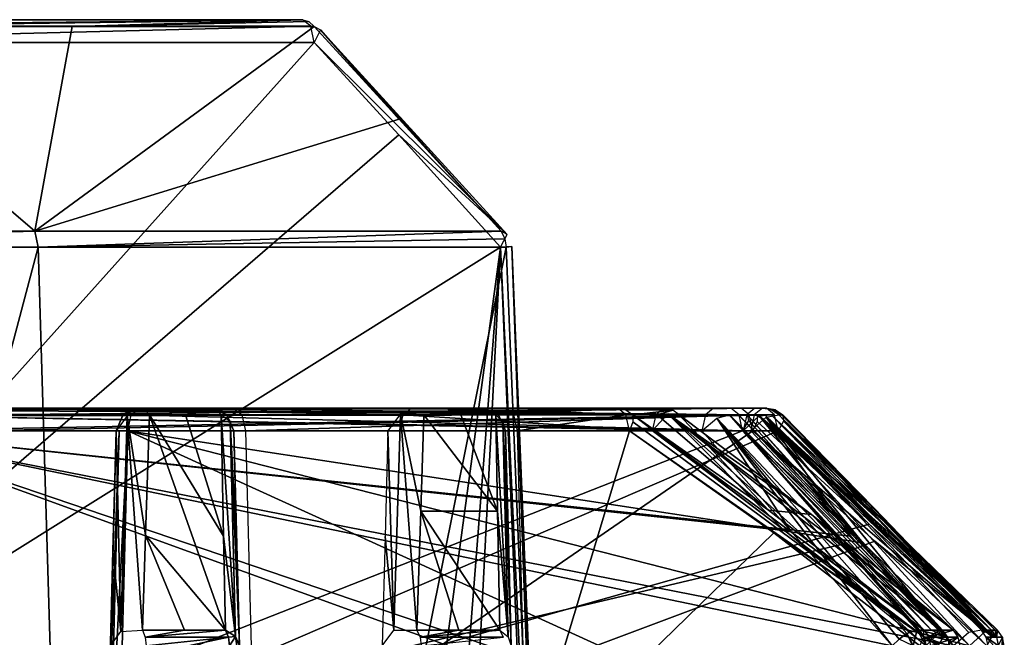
# Model space of a CAD drawing. Header units: millimetres. Extents: x -39 to 39, y -4.1 to 32.
# Tile 20 of 20: x 10.8 to 23.4, y 24.1 to 32. Entities that reach past the tile are written whole.
import ezdxf

# ---------------------------------------------------------------- set-up
doc = ezdxf.new("R2010")
doc.units = ezdxf.units.MM
doc.header["$LTSCALE"] = 65.185185
for name, color, linetype in [('106', 7, 'CONTINUOUS'), ('121', 7, 'CONTINUOUS'), ('124', 7, 'CONTINUOUS'), ('126', 7, 'CONTINUOUS'), ('129', 7, 'CONTINUOUS'), ('135', 7, 'CONTINUOUS'), ('140', 7, 'CONTINUOUS'), ('141', 7, 'CONTINUOUS'), ('143', 7, 'CONTINUOUS'), ('144', 7, 'CONTINUOUS'), ('145', 7, 'CONTINUOUS'), ('147', 7, 'CONTINUOUS'), ('148', 7, 'CONTINUOUS'), ('150', 7, 'CONTINUOUS'), ('151', 7, 'CONTINUOUS'), ('152', 7, 'CONTINUOUS'), ('153', 7, 'CONTINUOUS'), ('154', 7, 'CONTINUOUS'), ('156', 7, 'CONTINUOUS'), ('158', 7, 'CONTINUOUS'), ('159', 7, 'CONTINUOUS'), ('16', 7, 'CONTINUOUS'), ('160', 7, 'CONTINUOUS'), ('161', 7, 'CONTINUOUS'), ('165', 7, 'CONTINUOUS'), ('178', 7, 'CONTINUOUS'), ('182', 7, 'CONTINUOUS'), ('2', 7, 'CONTINUOUS'), ('29', 7, 'CONTINUOUS'), ('30', 7, 'CONTINUOUS'), ('33', 7, 'CONTINUOUS'), ('34', 7, 'CONTINUOUS'), ('35', 7, 'CONTINUOUS'), ('36', 7, 'CONTINUOUS'), ('37', 7, 'CONTINUOUS'), ('38', 7, 'CONTINUOUS'), ('39', 7, 'CONTINUOUS'), ('40', 7, 'CONTINUOUS'), ('45', 7, 'CONTINUOUS'), ('5', 7, 'CONTINUOUS'), ('6', 7, 'CONTINUOUS'), ('62', 7, 'CONTINUOUS'), ('63', 7, 'CONTINUOUS'), ('65', 7, 'CONTINUOUS'), ('7', 7, 'CONTINUOUS'), ('75', 7, 'CONTINUOUS'), ('78', 7, 'CONTINUOUS'), ('79', 7, 'CONTINUOUS'), ('8', 7, 'CONTINUOUS'), ('81', 7, 'CONTINUOUS'), ('82', 7, 'CONTINUOUS'), ('87', 7, 'CONTINUOUS'), ('88', 7, 'CONTINUOUS'), ('89', 7, 'CONTINUOUS'), ('90', 7, 'CONTINUOUS'), ('92', 7, 'CONTINUOUS')]:
    doc.layers.add(name, color=color, linetype=linetype)

msp = doc.modelspace()

# ---------------------------------------------------------------- linework, layer by layer
at = {"layer": '106', "linetype": 'Continuous'}
for points in [[(12.872, 24.144, 19.489), (12.332, 24.144, 19.835), (12.365, 24.05, 19.889), (12.872, 24.144, 19.489)], [(13.438, 24.05, 19.18), (13.402, 24.144, 19.128), (12.365, 24.05, 19.889), (13.438, 24.05, 19.18)], [(13.402, 24.144, 19.128), (12.872, 24.144, 19.489), (12.365, 24.05, 19.889), (13.402, 24.144, 19.128)], [(12.378, 23.94, 19.91), (13.438, 24.05, 19.18), (12.365, 24.05, 19.889), (12.378, 23.94, 19.91)], [(12.378, 23.94, 19.91), (12.92, 23.94, 19.562), (13.438, 24.05, 19.18), (12.378, 23.94, 19.91)], [(12.92, 23.94, 19.562), (13.452, 23.94, 19.2), (13.438, 24.05, 19.18), (12.92, 23.94, 19.562)]]:
    msp.add_3dface(points, dxfattribs=at)
at = {"layer": '121', "linetype": 'Continuous'}
for points in [[(18.763, 27, 7.944), (18.454, 27, 8.638), (18.558, 26.977, 8.687), (18.763, 27, 7.944)], [(19.047, 27, 7.239), (18.763, 27, 7.944), (18.558, 26.977, 8.687), (19.047, 27, 7.239)], [(19.163, 26.973, 7.283), (19.047, 27, 7.239), (18.558, 26.977, 8.687), (19.163, 26.973, 7.283)], [(18.646, 26.912, 8.728), (19.163, 26.973, 7.283), (18.558, 26.977, 8.687), (18.646, 26.912, 8.728)], [(18.646, 26.912, 8.728), (18.959, 26.912, 8.027), (19.163, 26.973, 7.283), (18.646, 26.912, 8.728)], [(18.959, 26.912, 8.027), (19.245, 26.912, 7.314), (19.163, 26.973, 7.283), (18.959, 26.912, 8.027)]]:
    msp.add_3dface(points, dxfattribs=at)
at = {"layer": '124', "linetype": 'Continuous'}
for points in [[(12.755, 27, 15.889), (12.292, 27, 16.25), (12.368, 26.973, 16.35), (12.755, 27, 15.889)], [(13.208, 27, 15.515), (12.368, 26.973, 16.35), (13.282, 26.977, 15.603), (13.208, 27, 15.515)], [(13.208, 27, 15.515), (12.755, 27, 15.889), (12.368, 26.973, 16.35), (13.208, 27, 15.515)], [(12.368, 26.973, 16.35), (12.421, 26.912, 16.419), (13.282, 26.977, 15.603), (12.368, 26.973, 16.35)], [(12.421, 26.912, 16.419), (12.888, 26.912, 16.055), (13.282, 26.977, 15.603), (12.421, 26.912, 16.419)], [(12.888, 26.912, 16.055), (13.345, 26.912, 15.677), (13.282, 26.977, 15.603), (12.888, 26.912, 16.055)]]:
    msp.add_3dface(points, dxfattribs=at)
at = {"layer": '126', "linetype": 'Continuous'}
for points in [[(16.407, 24.144, 16.622), (15.864, 24.144, 17.142), (15.907, 24.05, 17.188), (16.407, 24.144, 16.622)], [(16.934, 24.144, 16.086), (16.407, 24.144, 16.622), (15.907, 24.05, 17.188), (16.934, 24.144, 16.086)], [(16.98, 24.05, 16.129), (16.934, 24.144, 16.086), (15.907, 24.05, 17.188), (16.98, 24.05, 16.129)], [(15.923, 23.94, 17.206), (16.98, 24.05, 16.129), (15.907, 24.05, 17.188), (15.923, 23.94, 17.206)]]:
    msp.add_3dface(points, dxfattribs=at)
at = {"layer": '129', "linetype": 'Continuous'}
for points in [[(22.599, 24.144, 5.898), (22.397, 24.144, 6.623), (22.458, 24.05, 6.641), (22.599, 24.144, 5.898)], [(22.777, 24.144, 5.168), (22.599, 24.144, 5.898), (22.458, 24.05, 6.641), (22.777, 24.144, 5.168)], [(22.839, 24.05, 5.182), (22.777, 24.144, 5.168), (22.458, 24.05, 6.641), (22.839, 24.05, 5.182)], [(22.482, 23.94, 6.647), (22.839, 24.05, 5.182), (22.458, 24.05, 6.641), (22.482, 23.94, 6.647)], [(22.482, 23.94, 6.647), (22.684, 23.94, 5.92), (22.839, 24.05, 5.182), (22.482, 23.94, 6.647)], [(22.684, 23.94, 5.92), (22.863, 23.94, 5.187), (22.839, 24.05, 5.182), (22.684, 23.94, 5.92)]]:
    msp.add_3dface(points, dxfattribs=at)
at = {"layer": '135', "linetype": 'Continuous'}
for points in [[(23.314, 24.144, 1.403), (23.267, 24.144, 2.042), (23.33, 24.05, 2.048), (23.314, 24.144, 1.403)], [(23.344, 24.144, 0.762), (23.314, 24.144, 1.403), (23.33, 24.05, 2.048), (23.344, 24.144, 0.762)], [(23.407, 24.05, 0.764), (23.344, 24.144, 0.762), (23.33, 24.05, 2.048), (23.407, 24.05, 0.764)], [(23.354, 23.94, 2.05), (23.407, 24.05, 0.764), (23.33, 24.05, 2.048), (23.354, 23.94, 2.05)], [(23.354, 23.94, 2.05), (23.402, 23.94, 1.408), (23.407, 24.05, 0.764), (23.354, 23.94, 2.05)], [(23.402, 23.94, 1.408), (23.431, 23.94, 0.765), (23.407, 24.05, 0.764), (23.402, 23.94, 1.408)]]:
    msp.add_3dface(points, dxfattribs=at)
at = {"layer": '140', "linetype": 'Continuous'}
for points in [[(20.069, 26.708, 2.261), (12.142, 26.708, 6.837), (12.188, 26.915, 6.916), (20.069, 26.708, 2.261)], [(12.292, 27, 7.097), (20.115, 26.915, 2.339), (12.188, 26.915, 6.916), (12.292, 27, 7.097)], [(20.115, 26.915, 2.339), (20.069, 26.708, 2.261), (12.188, 26.915, 6.916), (20.115, 26.915, 2.339)], [(12.292, 27, 7.097), (20.219, 27, 2.52), (20.115, 26.915, 2.339), (12.292, 27, 7.097)]]:
    msp.add_3dface(points, dxfattribs=at)
at = {"layer": '141', "linetype": 'Continuous'}
for points in [[(12.083, 26.915, 7.097), (11.992, 26.708, 7.097), (12.077, 26.909, 16.25), (12.083, 26.915, 7.097)], [(11.992, 26.708, 7.097), (11.992, 26.708, 16.25), (12.077, 26.909, 16.25), (11.992, 26.708, 7.097)], [(12.175, 26.976, 16.25), (12.083, 26.915, 7.097), (12.077, 26.909, 16.25), (12.175, 26.976, 16.25)], [(12.292, 27, 16.25), (12.083, 26.915, 7.097), (12.175, 26.976, 16.25), (12.292, 27, 16.25)], [(12.292, 27, 16.25), (12.292, 27, 7.097), (12.083, 26.915, 7.097), (12.292, 27, 16.25)]]:
    msp.add_3dface(points, dxfattribs=at)
at = {"layer": '143', "linetype": 'Continuous'}
for points in [[(13.417, 26.915, 7.972), (13.208, 27, 7.972), (13.417, 26.915, 15.515), (13.417, 26.915, 7.972)], [(13.208, 27, 7.972), (13.208, 27, 15.515), (13.417, 26.915, 15.515), (13.208, 27, 7.972)], [(13.508, 26.708, 15.515), (13.508, 26.708, 7.972), (13.417, 26.915, 7.972), (13.508, 26.708, 15.515)], [(13.508, 26.708, 15.515), (13.417, 26.915, 7.972), (13.417, 26.915, 15.515), (13.508, 26.708, 15.515)]]:
    msp.add_3dface(points, dxfattribs=at)
at = {"layer": '144', "linetype": 'Continuous'}
for points in [[(20.041, 27, 3.681), (13.508, 27, 7.452), (13.612, 26.915, 7.634), (20.041, 27, 3.681)], [(20.041, 27, 3.681), (13.612, 26.915, 7.634), (20.145, 26.915, 3.862), (20.041, 27, 3.681)], [(13.612, 26.915, 7.634), (13.658, 26.708, 7.712), (20.145, 26.915, 3.862), (13.612, 26.915, 7.634)], [(13.658, 26.708, 7.712), (20.191, 26.708, 3.94), (20.145, 26.915, 3.862), (13.658, 26.708, 7.712)]]:
    msp.add_3dface(points, dxfattribs=at)
at = {"layer": '145', "linetype": 'Continuous'}
for points in [[(11.992, 26.708, 16.25), (12.054, 24.125, 19.814), (12.134, 26.902, 16.406), (11.992, 26.708, 16.25)], [(12.054, 24.125, 19.814), (12.332, 24.144, 19.835), (12.134, 26.902, 16.406), (12.054, 24.125, 19.814)], [(12.37, 25.367, 18.353), (12.421, 26.912, 16.419), (12.134, 26.902, 16.406), (12.37, 25.367, 18.353)], [(12.332, 24.144, 19.835), (12.37, 25.367, 18.353), (12.134, 26.902, 16.406), (12.332, 24.144, 19.835)], [(11.992, 26.708, 16.25), (11.952, 25.163, 18.177), (12.054, 24.125, 19.814), (11.992, 26.708, 16.25)], [(11.952, 25.163, 18.177), (11.92, 23.94, 19.655), (12.054, 24.125, 19.814), (11.952, 25.163, 18.177)]]:
    msp.add_3dface(points, dxfattribs=at)
at = {"layer": '147', "linetype": 'Continuous'}
for points in [[(13.345, 26.912, 15.677), (13.377, 25.351, 17.653), (13.53, 24.062, 19.058), (13.345, 26.912, 15.677)], [(13.462, 26.828, 15.609), (13.345, 26.912, 15.677), (13.53, 24.062, 19.058), (13.462, 26.828, 15.609)], [(13.548, 25.148, 17.482), (13.508, 26.708, 15.515), (13.462, 26.828, 15.609), (13.548, 25.148, 17.482)], [(13.58, 23.94, 18.955), (13.548, 25.148, 17.482), (13.462, 26.828, 15.609), (13.58, 23.94, 18.955)], [(13.58, 23.94, 18.955), (13.462, 26.828, 15.609), (13.53, 24.062, 19.058), (13.58, 23.94, 18.955)], [(13.377, 25.351, 17.653), (13.402, 24.144, 19.128), (13.53, 24.062, 19.058), (13.377, 25.351, 17.653)]]:
    msp.add_3dface(points, dxfattribs=at)
at = {"layer": '148', "linetype": 'Continuous'}
for points in [[(20.249, 26.912, 3.719), (23.267, 24.144, 2.042), (21.83, 25.487, 2.84), (20.249, 26.912, 3.719)], [(23.267, 24.144, 2.042), (20.249, 26.912, 3.719), (23.269, 24.062, 2.189), (23.267, 24.144, 2.042)], [(20.249, 26.912, 3.719), (20.249, 26.828, 3.854), (23.269, 24.062, 2.189), (20.249, 26.912, 3.719)], [(20.249, 26.828, 3.854), (20.191, 26.708, 3.94), (23.269, 24.062, 2.189), (20.249, 26.828, 3.854)], [(20.191, 26.708, 3.94), (21.764, 25.287, 3.075), (23.269, 24.062, 2.189), (20.191, 26.708, 3.94)], [(21.764, 25.287, 3.075), (23.205, 23.94, 2.283), (23.269, 24.062, 2.189), (21.764, 25.287, 3.075)]]:
    msp.add_3dface(points, dxfattribs=at)
at = {"layer": '150', "linetype": 'Continuous'}
for points in [[(21.609, 25.267, 1.328), (20.069, 26.708, 2.261), (20.275, 26.902, 2.306), (21.609, 25.267, 1.328)], [(20.43, 26.912, 2.546), (21.974, 25.468, 1.601), (20.275, 26.902, 2.306), (20.43, 26.912, 2.546)], [(21.974, 25.468, 1.601), (23.344, 24.144, 0.762), (20.275, 26.902, 2.306), (21.974, 25.468, 1.601)], [(20.275, 26.902, 2.306), (23.344, 24.144, 0.762), (23.186, 24.125, 0.533), (20.275, 26.902, 2.306)], [(22.982, 23.94, 0.495), (20.275, 26.902, 2.306), (23.186, 24.125, 0.533), (22.982, 23.94, 0.495)], [(22.982, 23.94, 0.495), (21.609, 25.267, 1.328), (20.275, 26.902, 2.306), (22.982, 23.94, 0.495)]]:
    msp.add_3dface(points, dxfattribs=at)
at = {"layer": '151', "linetype": 'Continuous'}
for points in [[(18.897, 26.708, 6.979), (15.642, 26.708, 8.858), (15.688, 26.915, 8.936), (18.897, 26.708, 6.979)], [(15.792, 27, 9.118), (18.942, 26.915, 7.058), (15.688, 26.915, 8.936), (15.792, 27, 9.118)], [(18.942, 26.915, 7.058), (18.897, 26.708, 6.979), (15.688, 26.915, 8.936), (18.942, 26.915, 7.058)], [(15.792, 27, 9.118), (19.047, 27, 7.239), (18.942, 26.915, 7.058), (15.792, 27, 9.118)]]:
    msp.add_3dface(points, dxfattribs=at)
at = {"layer": '152', "linetype": 'Continuous'}
for points in [[(20.43, 26.977, -1.585), (20.315, 27, -1.576), (20.483, 26.977, -0.553), (20.43, 26.977, -1.585)], [(20.315, 27, -1.576), (20.348, 27, -1.063), (20.483, 26.977, -0.553), (20.315, 27, -1.576)], [(20.348, 27, -1.063), (20.368, 27, -0.55), (20.483, 26.977, -0.553), (20.348, 27, -1.063)], [(20.56, 26.912, -1.075), (20.526, 26.912, -1.593), (20.43, 26.977, -1.585), (20.56, 26.912, -1.075)], [(20.58, 26.912, -0.556), (20.43, 26.977, -1.585), (20.483, 26.977, -0.553), (20.58, 26.912, -0.556)], [(20.58, 26.912, -0.556), (20.56, 26.912, -1.075), (20.43, 26.977, -1.585), (20.58, 26.912, -0.556)]]:
    msp.add_3dface(points, dxfattribs=at)
at = {"layer": '153', "linetype": 'Continuous'}
for points in [[(16.708, 27, 9.993), (16.708, 27, 11.663), (16.917, 26.915, 11.663), (16.708, 27, 9.993)], [(16.917, 26.915, 9.993), (16.708, 27, 9.993), (16.917, 26.915, 11.663), (16.917, 26.915, 9.993)], [(17.008, 26.708, 11.663), (16.917, 26.915, 9.993), (16.917, 26.915, 11.663), (17.008, 26.708, 11.663)], [(17.008, 26.708, 11.663), (17.008, 26.708, 9.993), (16.917, 26.915, 9.993), (17.008, 26.708, 11.663)]]:
    msp.add_3dface(points, dxfattribs=at)
at = {"layer": '154', "linetype": 'Continuous'}
for points in [[(18.454, 27, 8.638), (17.008, 27, 9.473), (17.112, 26.915, 9.654), (18.454, 27, 8.638)], [(18.454, 27, 8.638), (17.112, 26.915, 9.654), (18.559, 26.915, 8.819), (18.454, 27, 8.638)], [(17.112, 26.915, 9.654), (17.158, 26.708, 9.733), (18.559, 26.915, 8.819), (17.112, 26.915, 9.654)], [(17.158, 26.708, 9.733), (18.604, 26.708, 8.898), (18.559, 26.915, 8.819), (17.158, 26.708, 9.733)]]:
    msp.add_3dface(points, dxfattribs=at)
at = {"layer": '156', "linetype": 'Continuous'}
for points in [[(15.492, 26.708, 12.875), (15.57, 24.144, 17.136), (15.653, 26.927, 13.014), (15.492, 26.708, 12.875)], [(15.57, 24.144, 17.136), (15.864, 24.144, 17.142), (15.653, 26.927, 13.014), (15.57, 24.144, 17.136)], [(15.864, 24.144, 17.142), (15.915, 25.675, 14.935), (15.653, 26.927, 13.014), (15.864, 24.144, 17.142)], [(15.915, 25.675, 14.935), (15.957, 26.912, 13.009), (15.653, 26.927, 13.014), (15.915, 25.675, 14.935)], [(15.457, 25.349, 14.971), (15.57, 24.144, 17.136), (15.492, 26.708, 12.875), (15.457, 25.349, 14.971)], [(15.42, 23.94, 16.986), (15.57, 24.144, 17.136), (15.457, 25.349, 14.971), (15.42, 23.94, 16.986)]]:
    msp.add_3dface(points, dxfattribs=at)
at = {"layer": '158', "linetype": 'Continuous'}
for points in [[(16.973, 26.823, 11.731), (16.882, 26.912, 11.784), (17.04, 24.058, 16.023), (16.973, 26.823, 11.731)], [(16.882, 26.912, 11.784), (16.904, 25.675, 13.805), (17.04, 24.058, 16.023), (16.882, 26.912, 11.784)], [(17.08, 23.94, 15.939), (16.973, 26.823, 11.731), (17.04, 24.058, 16.023), (17.08, 23.94, 15.939)], [(17.08, 23.94, 15.939), (17.04, 25.47, 13.671), (16.973, 26.823, 11.731), (17.08, 23.94, 15.939)], [(17.04, 25.47, 13.671), (17.008, 26.708, 11.663), (16.973, 26.823, 11.731), (17.04, 25.47, 13.671)], [(16.904, 25.675, 13.805), (16.934, 24.144, 16.086), (17.04, 24.058, 16.023), (16.904, 25.675, 13.805)]]:
    msp.add_3dface(points, dxfattribs=at)
at = {"layer": '159', "linetype": 'Continuous'}
for points in [[(18.646, 26.912, 8.728), (22.397, 24.144, 6.623), (20.393, 25.685, 7.745), (18.646, 26.912, 8.728)], [(22.397, 24.144, 6.623), (18.646, 26.912, 8.728), (22.396, 24.058, 6.745), (22.397, 24.144, 6.623)], [(18.646, 26.912, 8.728), (18.646, 26.823, 8.834), (22.396, 24.058, 6.745), (18.646, 26.912, 8.728)], [(18.646, 26.823, 8.834), (18.604, 26.708, 8.898), (22.396, 24.058, 6.745), (18.646, 26.823, 8.834)], [(18.604, 26.708, 8.898), (20.463, 25.393, 7.864), (22.396, 24.058, 6.745), (18.604, 26.708, 8.898)], [(20.463, 25.393, 7.864), (22.344, 23.94, 6.822), (22.396, 24.058, 6.745), (20.463, 25.393, 7.864)]]:
    msp.add_3dface(points, dxfattribs=at)
at = {"layer": '16', "linetype": 'Continuous'}
for points in [[(10.989, 29.074, -20.557), (4.081, 2.992, -23.643), (3.797, 29.074, -22.998), (10.989, 29.074, -20.557)], [(11.768, 2.992, -20.908), (4.081, 2.992, -23.643), (10.989, 29.074, -20.557), (11.768, 2.992, -20.908)], [(17.014, 29.074, -15.933), (11.768, 2.992, -20.908), (10.989, 29.074, -20.557), (17.014, 29.074, -15.933)], [(17.587, 15.321, -15.841), (11.768, 2.992, -20.908), (17.014, 29.074, -15.933), (17.587, 15.321, -15.841)]]:
    msp.add_3dface(points, dxfattribs=at)
at = {"layer": '160', "linetype": 'Continuous'}
for points in [[(23.136, 24.144, -3.197), (23.209, 24.144, -2.617), (23.33, 24.05, -2.042), (23.136, 24.144, -3.197)], [(23.199, 24.05, -3.205), (23.136, 24.144, -3.197), (23.33, 24.05, -2.042), (23.199, 24.05, -3.205)], [(23.209, 24.144, -2.617), (23.267, 24.144, -2.037), (23.33, 24.05, -2.042), (23.209, 24.144, -2.617)], [(23.355, 23.94, -2.044), (23.296, 23.94, -2.627), (23.199, 24.05, -3.205), (23.355, 23.94, -2.044)], [(23.355, 23.94, -2.044), (23.199, 24.05, -3.205), (23.33, 24.05, -2.042), (23.355, 23.94, -2.044)], [(23.296, 23.94, -2.627), (23.223, 23.94, -3.209), (23.199, 24.05, -3.205), (23.296, 23.94, -2.627)]]:
    msp.add_3dface(points, dxfattribs=at)
at = {"layer": '161', "linetype": 'Continuous'}
for points in [[(18.897, 26.708, 6.979), (19.096, 26.927, 7.049), (20.592, 25.429, 5.961), (18.897, 26.708, 6.979)], [(22.42, 23.94, 4.861), (19.096, 26.927, 7.049), (22.625, 24.144, 4.916), (22.42, 23.94, 4.861)], [(20.592, 25.429, 5.961), (19.096, 26.927, 7.049), (22.42, 23.94, 4.861), (20.592, 25.429, 5.961)], [(19.245, 26.912, 7.314), (20.947, 25.631, 6.281), (19.096, 26.927, 7.049), (19.245, 26.912, 7.314)], [(20.947, 25.631, 6.281), (22.777, 24.144, 5.168), (19.096, 26.927, 7.049), (20.947, 25.631, 6.281)], [(19.096, 26.927, 7.049), (22.777, 24.144, 5.168), (22.625, 24.144, 4.916), (19.096, 26.927, 7.049)]]:
    msp.add_3dface(points, dxfattribs=at)
at = {"layer": '165', "linetype": 'Continuous'}
for points in [[(22.247, 23.944, -7.032), (22.077, 24.028, -7.031), (22.177, 24.1, -6.999), (22.247, 23.944, -7.032)], [(22.256, 23.944, -7.028), (22.177, 24.1, -6.999), (22.31, 24.147, -6.87), (22.256, 23.944, -7.028)], [(22.256, 23.944, -7.028), (22.247, 23.944, -7.032), (22.177, 24.1, -6.999), (22.256, 23.944, -7.028)], [(22.424, 23.94, -6.841), (22.256, 23.944, -7.028), (22.31, 24.147, -6.87), (22.424, 23.94, -6.841)], [(22.34, 24.144, -6.815), (22.4, 24.05, -6.834), (22.31, 24.147, -6.87), (22.34, 24.144, -6.815)], [(22.4, 24.05, -6.834), (22.424, 23.94, -6.841), (22.31, 24.147, -6.87), (22.4, 24.05, -6.834)]]:
    msp.add_3dface(points, dxfattribs=at)
at = {"layer": '178', "linetype": 'Continuous'}
for points in [[(13.402, 24.144, 19.128), (13.438, 24.05, 19.18), (13.53, 24.062, 19.058), (13.402, 24.144, 19.128)], [(13.438, 24.05, 19.18), (13.452, 23.94, 19.2), (13.53, 24.062, 19.058), (13.438, 24.05, 19.18)], [(13.452, 23.94, 19.2), (13.546, 23.941, 19.093), (13.53, 24.062, 19.058), (13.452, 23.94, 19.2)], [(13.546, 23.941, 19.093), (13.58, 23.94, 18.955), (13.53, 24.062, 19.058), (13.546, 23.941, 19.093)]]:
    msp.add_3dface(points, dxfattribs=at)
at = {"layer": '182', "linetype": 'Continuous'}
for points in [[(11.877, 22.292, 7.03), (11.992, 26.708, 7.097), (12.033, 26.709, 6.947), (11.877, 22.292, 7.03)], [(11.877, 22.292, 7.03), (12.033, 26.709, 6.947), (11.917, 22.291, 6.88), (11.877, 22.292, 7.03)], [(12.033, 26.709, 6.947), (12.142, 26.708, 6.837), (11.917, 22.291, 6.88), (12.033, 26.709, 6.947)], [(12.142, 26.708, 6.837), (12.027, 22.292, 6.77), (11.917, 22.291, 6.88), (12.142, 26.708, 6.837)]]:
    msp.add_3dface(points, dxfattribs=at)
at = {"layer": '2', "linetype": 'Continuous'}
msp.add_3dface([(6.022, 32, -9.588), (14.394, 32, -14.421), (7.79, 32, -18.828), (6.022, 32, -9.588)], dxfattribs=at)
at = {"layer": '29', "linetype": 'Continuous'}
for points in [[(20.061, 26.708, -4.068), (8.827, 22.292, 2.552), (21.385, 25.257, -4.788), (20.061, 26.708, -4.068)], [(8.942, 26.708, 2.352), (8.827, 22.292, 2.552), (20.061, 26.708, -4.068), (8.942, 26.708, 2.352)], [(21.385, 25.257, -4.788), (8.827, 22.292, 2.552), (22.581, 23.94, -5.439), (21.385, 25.257, -4.788)]]:
    msp.add_3dface(points, dxfattribs=at)
at = {"layer": '30', "linetype": 'Continuous'}
for points in [[(8.527, 22.292, 0.708), (8.642, 26.708, 0.775), (20.81, 22.292, -6.384), (8.527, 22.292, 0.708)], [(19.536, 26.708, -5.515), (20.683, 25.416, -6.216), (8.642, 26.708, 0.775), (19.536, 26.708, -5.515)], [(20.683, 25.416, -6.216), (21.987, 23.94, -7.013), (8.642, 26.708, 0.775), (20.683, 25.416, -6.216)], [(8.642, 26.708, 0.775), (21.987, 23.94, -7.013), (20.81, 22.292, -6.384), (8.642, 26.708, 0.775)]]:
    msp.add_3dface(points, dxfattribs=at)
at = {"layer": '33', "linetype": 'Continuous'}
for points in [[(20.518, 26.708, -0.29), (10.158, 26.708, 5.691), (10.273, 22.292, 5.758), (20.518, 26.708, -0.29)], [(21.692, 25.508, -0.932), (20.518, 26.708, -0.29), (10.273, 22.292, 5.758), (21.692, 25.508, -0.932)], [(23.206, 23.94, -1.758), (21.692, 25.508, -0.932), (10.273, 22.292, 5.758), (23.206, 23.94, -1.758)]]:
    msp.add_3dface(points, dxfattribs=at)
at = {"layer": '34', "linetype": 'Continuous'}
for points in [[(8.527, 22.292, 4.75), (8.642, 26.708, 4.816), (21.633, 22.292, -2.817), (8.527, 22.292, 4.75)], [(20.165, 26.708, -1.836), (21.455, 25.35, -2.622), (8.642, 26.708, 4.816), (20.165, 26.708, -1.836)], [(21.455, 25.35, -2.622), (22.776, 23.94, -3.427), (8.642, 26.708, 4.816), (21.455, 25.35, -2.622)], [(8.642, 26.708, 4.816), (22.776, 23.94, -3.427), (21.633, 22.292, -2.817), (8.642, 26.708, 4.816)]]:
    msp.add_3dface(points, dxfattribs=at)
at = {"layer": '35', "linetype": 'Continuous'}
for points in [[(11.992, 26.708, 16.25), (11.877, 22.292, 7.03), (11.952, 25.163, 18.177), (11.992, 26.708, 16.25)], [(11.992, 26.708, 7.097), (11.877, 22.292, 7.03), (11.992, 26.708, 16.25), (11.992, 26.708, 7.097)], [(11.952, 25.163, 18.177), (11.877, 22.292, 7.03), (11.92, 23.94, 19.655), (11.952, 25.163, 18.177)]]:
    msp.add_3dface(points, dxfattribs=at)
at = {"layer": '36', "linetype": 'Continuous'}
for points in [[(13.623, 22.292, 16.647), (13.508, 26.708, 7.972), (13.58, 23.94, 18.955), (13.623, 22.292, 16.647)], [(13.58, 23.94, 18.955), (13.508, 26.708, 7.972), (13.548, 25.148, 17.482), (13.58, 23.94, 18.955)], [(13.623, 22.292, 8.039), (13.508, 26.708, 7.972), (13.623, 22.292, 16.647), (13.623, 22.292, 8.039)], [(13.508, 26.708, 7.972), (13.508, 26.708, 15.515), (13.548, 25.148, 17.482), (13.508, 26.708, 7.972)]]:
    msp.add_3dface(points, dxfattribs=at)
at = {"layer": '37', "linetype": 'Continuous'}
for points in [[(20.191, 26.708, 3.94), (13.658, 26.708, 7.712), (13.773, 22.292, 7.779), (20.191, 26.708, 3.94)], [(21.764, 25.287, 3.075), (20.191, 26.708, 3.94), (13.773, 22.292, 7.779), (21.764, 25.287, 3.075)], [(23.205, 23.94, 2.283), (21.764, 25.287, 3.075), (13.773, 22.292, 7.779), (23.205, 23.94, 2.283)]]:
    msp.add_3dface(points, dxfattribs=at)
at = {"layer": '38', "linetype": 'Continuous'}
for points in [[(12.027, 22.292, 6.77), (12.142, 26.708, 6.837), (21.836, 22.292, 1.107), (12.027, 22.292, 6.77)], [(21.609, 25.267, 1.328), (22.982, 23.94, 0.495), (12.142, 26.708, 6.837), (21.609, 25.267, 1.328)], [(20.069, 26.708, 2.261), (21.609, 25.267, 1.328), (12.142, 26.708, 6.837), (20.069, 26.708, 2.261)], [(12.142, 26.708, 6.837), (22.982, 23.94, 0.495), (21.836, 22.292, 1.107), (12.142, 26.708, 6.837)]]:
    msp.add_3dface(points, dxfattribs=at)
at = {"layer": '39', "linetype": 'Continuous'}
for points in [[(17.008, 26.708, 9.993), (17.008, 26.708, 11.663), (17.04, 25.47, 13.671), (17.008, 26.708, 9.993)], [(17.08, 23.94, 15.939), (17.008, 26.708, 9.993), (17.04, 25.47, 13.671), (17.08, 23.94, 15.939)], [(17.123, 22.292, 10.059), (17.008, 26.708, 9.993), (17.123, 22.292, 12.939), (17.123, 22.292, 10.059)], [(17.123, 22.292, 12.939), (17.008, 26.708, 9.993), (17.08, 23.94, 15.939), (17.123, 22.292, 12.939)]]:
    msp.add_3dface(points, dxfattribs=at)
at = {"layer": '40', "linetype": 'Continuous'}
for points in [[(18.604, 26.708, 8.898), (17.158, 26.708, 9.733), (17.273, 22.292, 9.8), (18.604, 26.708, 8.898)], [(20.463, 25.393, 7.864), (18.604, 26.708, 8.898), (17.273, 22.292, 9.8), (20.463, 25.393, 7.864)], [(22.344, 23.94, 6.822), (20.463, 25.393, 7.864), (17.273, 22.292, 9.8), (22.344, 23.94, 6.822)]]:
    msp.add_3dface(points, dxfattribs=at)
at = {"layer": '45', "linetype": 'Continuous'}
for points in [[(15.636, 30.72, -15.162), (14.544, 31.912, -14.572), (14.626, 31.87, -14.337), (15.636, 30.72, -15.162)], [(14.626, 31.87, -14.337), (14.544, 31.708, -14.162), (17.028, 29.233, -15.637), (14.626, 31.87, -14.337)], [(16.95, 29.278, -15.873), (15.636, 30.72, -15.162), (14.626, 31.87, -14.337), (16.95, 29.278, -15.873)], [(16.95, 29.278, -15.873), (14.626, 31.87, -14.337), (17.028, 29.233, -15.637), (16.95, 29.278, -15.873)], [(14.544, 31.708, -14.162), (15.634, 30.516, -14.755), (17.028, 29.233, -15.637), (14.544, 31.708, -14.162)], [(15.634, 30.516, -14.755), (16.945, 29.074, -15.468), (17.028, 29.233, -15.637), (15.634, 30.516, -14.755)]]:
    msp.add_3dface(points, dxfattribs=at)
at = {"layer": '5', "linetype": 'Continuous'}
for points in [[(14.544, 31.708, -14.162), (6.096, 22.292, -8.999), (15.634, 30.516, -14.755), (14.544, 31.708, -14.162)], [(6.172, 31.708, -9.328), (6.096, 22.292, -8.999), (14.544, 31.708, -14.162), (6.172, 31.708, -9.328)], [(6.096, 22.292, -8.999), (16.945, 29.074, -15.468), (15.634, 30.516, -14.755), (6.096, 22.292, -8.999)], [(16.023, 22.292, -14.731), (16.945, 29.074, -15.468), (6.096, 22.292, -8.999), (16.023, 22.292, -14.731)], [(16.399, 22.119, -14.943), (16.945, 29.074, -15.468), (16.023, 22.292, -14.731), (16.399, 22.119, -14.943)], [(16.564, 21.708, -15.026), (16.945, 29.074, -15.468), (16.399, 22.119, -14.943), (16.564, 21.708, -15.026)], [(17.514, 15.319, -15.381), (16.945, 29.074, -15.468), (16.564, 21.708, -15.026), (17.514, 15.319, -15.381)]]:
    msp.add_3dface(points, dxfattribs=at)
at = {"layer": '6', "linetype": 'Continuous'}
for points in [[(10.947, 29.278, -20.479), (3.783, 29.278, -22.911), (7.871, 31.912, -19.024), (10.947, 29.278, -20.479)], [(11.426, 31.912, -17.126), (10.947, 29.278, -20.479), (7.871, 31.912, -19.024), (11.426, 31.912, -17.126)], [(15.636, 30.72, -15.162), (10.947, 29.278, -20.479), (14.544, 31.912, -14.572), (15.636, 30.72, -15.162)], [(14.544, 31.912, -14.572), (10.947, 29.278, -20.479), (11.426, 31.912, -17.126), (14.544, 31.912, -14.572)], [(16.95, 29.278, -15.873), (10.947, 29.278, -20.479), (15.636, 30.72, -15.162), (16.95, 29.278, -15.873)]]:
    msp.add_3dface(points, dxfattribs=at)
at = {"layer": '62', "linetype": 'Continuous'}
for points in [[(14.394, 32, -14.421), (6.022, 32, -9.588), (6.127, 31.915, -9.407), (14.394, 32, -14.421)], [(14.394, 32, -14.421), (6.127, 31.915, -9.407), (14.499, 31.915, -14.24), (14.394, 32, -14.421)], [(6.127, 31.915, -9.407), (6.172, 31.708, -9.328), (14.499, 31.915, -14.24), (6.127, 31.915, -9.407)], [(6.172, 31.708, -9.328), (14.544, 31.708, -14.162), (14.499, 31.915, -14.24), (6.172, 31.708, -9.328)]]:
    msp.add_3dface(points, dxfattribs=at)
at = {"layer": '63', "linetype": 'Continuous'}
for points in [[(7.79, 32, -18.828), (14.394, 32, -14.421), (7.871, 31.912, -19.024), (7.79, 32, -18.828)], [(14.394, 32, -14.421), (11.426, 31.912, -17.126), (7.871, 31.912, -19.024), (14.394, 32, -14.421)], [(11.426, 31.912, -17.126), (14.394, 32, -14.421), (14.475, 31.977, -14.503), (11.426, 31.912, -17.126)], [(14.544, 31.912, -14.572), (11.426, 31.912, -17.126), (14.475, 31.977, -14.503), (14.544, 31.912, -14.572)]]:
    msp.add_3dface(points, dxfattribs=at)
at = {"layer": '65', "linetype": 'Continuous'}
for points in [[(3.783, 29.278, -22.911), (10.947, 29.278, -20.479), (3.797, 29.074, -22.998), (3.783, 29.278, -22.911)], [(10.947, 29.278, -20.479), (10.989, 29.074, -20.557), (3.797, 29.074, -22.998), (10.947, 29.278, -20.479)], [(10.947, 29.278, -20.479), (16.95, 29.278, -15.873), (10.989, 29.074, -20.557), (10.947, 29.278, -20.479)], [(10.989, 29.074, -20.557), (16.95, 29.278, -15.873), (16.998, 29.18, -15.918), (10.989, 29.074, -20.557)], [(17.014, 29.074, -15.933), (10.989, 29.074, -20.557), (16.998, 29.18, -15.918), (17.014, 29.074, -15.933)]]:
    msp.add_3dface(points, dxfattribs=at)
at = {"layer": '7', "linetype": 'Continuous'}
for points in [[(8.792, 27, 1.035), (19.911, 27, -4.327), (19.686, 27, -5.255), (8.792, 27, 1.035)], [(8.792, 27, 2.092), (19.911, 27, -4.327), (8.792, 27, 1.035), (8.792, 27, 2.092)], [(8.792, 27, 5.076), (10.008, 27, 5.432), (20.315, 27, -1.576), (8.792, 27, 5.076)], [(20.315, 27, -1.576), (10.008, 27, 5.432), (20.368, 27, -0.55), (20.315, 27, -1.576)], [(20.138, 27, 3.102), (12.292, 27, 7.097), (20.041, 27, 3.681), (20.138, 27, 3.102)], [(20.219, 27, 2.52), (12.292, 27, 7.097), (20.138, 27, 3.102), (20.219, 27, 2.52)], [(12.292, 27, 16.25), (12.755, 27, 15.889), (12.292, 27, 7.097), (12.292, 27, 16.25)], [(12.755, 27, 15.889), (13.208, 27, 15.515), (12.292, 27, 7.097), (12.755, 27, 15.889)], [(13.208, 27, 15.515), (13.208, 27, 7.972), (12.292, 27, 7.097), (13.208, 27, 15.515)], [(13.208, 27, 7.972), (13.286, 27, 7.676), (12.292, 27, 7.097), (13.208, 27, 7.972)], [(12.292, 27, 7.097), (13.508, 27, 7.452), (20.041, 27, 3.681), (12.292, 27, 7.097)], [(13.286, 27, 7.676), (13.508, 27, 7.452), (12.292, 27, 7.097), (13.286, 27, 7.676)], [(19.047, 27, 7.239), (15.792, 27, 9.118), (18.763, 27, 7.944), (19.047, 27, 7.239)], [(18.763, 27, 7.944), (15.792, 27, 9.118), (18.454, 27, 8.638), (18.763, 27, 7.944)], [(15.792, 27, 12.875), (16.261, 27, 12.278), (15.792, 27, 9.118), (15.792, 27, 12.875)], [(16.261, 27, 12.278), (16.708, 27, 11.663), (15.792, 27, 9.118), (16.261, 27, 12.278)], [(16.708, 27, 11.663), (16.708, 27, 9.993), (15.792, 27, 9.118), (16.708, 27, 11.663)], [(16.708, 27, 9.993), (16.786, 27, 9.697), (15.792, 27, 9.118), (16.708, 27, 9.993)], [(15.792, 27, 9.118), (17.008, 27, 9.473), (18.454, 27, 8.638), (15.792, 27, 9.118)], [(16.786, 27, 9.697), (17.008, 27, 9.473), (15.792, 27, 9.118), (16.786, 27, 9.697)], [(19.686, 27, -5.255), (19.911, 27, -4.327), (19.804, 27, -4.792), (19.686, 27, -5.255)], [(20.348, 27, -1.063), (20.315, 27, -1.576), (20.368, 27, -0.55), (20.348, 27, -1.063)]]:
    msp.add_3dface(points, dxfattribs=at)
at = {"layer": '75', "linetype": 'Continuous'}
for points in [[(16.945, 29.074, -15.468), (18.164, 2.988, -15.51), (17.091, 29.079, -15.684), (16.945, 29.074, -15.468)], [(16.945, 29.074, -15.468), (17.514, 15.319, -15.381), (18.164, 2.988, -15.51), (16.945, 29.074, -15.468)], [(17.587, 15.321, -15.841), (17.014, 29.074, -15.933), (17.091, 29.079, -15.684), (17.587, 15.321, -15.841)], [(18.094, 2.992, -15.756), (17.587, 15.321, -15.841), (17.091, 29.079, -15.684), (18.094, 2.992, -15.756)], [(18.164, 2.988, -15.51), (18.094, 2.992, -15.756), (17.091, 29.079, -15.684), (18.164, 2.988, -15.51)]]:
    msp.add_3dface(points, dxfattribs=at)
at = {"layer": '78', "linetype": 'Continuous'}
for points in [[(19.911, 27, -4.327), (8.792, 27, 2.092), (8.853, 26.974, 2.198), (19.911, 27, -4.327)], [(19.911, 27, -4.327), (8.853, 26.974, 2.198), (20.016, 26.915, -4.146), (19.911, 27, -4.327)], [(8.853, 26.974, 2.198), (8.904, 26.901, 2.285), (20.016, 26.915, -4.146), (8.853, 26.974, 2.198)], [(8.904, 26.901, 2.285), (8.942, 26.708, 2.352), (20.016, 26.915, -4.146), (8.904, 26.901, 2.285)], [(8.942, 26.708, 2.352), (20.061, 26.708, -4.068), (20.016, 26.915, -4.146), (8.942, 26.708, 2.352)]]:
    msp.add_3dface(points, dxfattribs=at)
at = {"layer": '79', "linetype": 'Continuous'}
for points in [[(19.536, 26.708, -5.515), (8.642, 26.708, 0.775), (8.688, 26.915, 0.853), (19.536, 26.708, -5.515)], [(8.792, 27, 1.035), (19.582, 26.915, -5.436), (8.688, 26.915, 0.853), (8.792, 27, 1.035)], [(19.582, 26.915, -5.436), (19.536, 26.708, -5.515), (8.688, 26.915, 0.853), (19.582, 26.915, -5.436)], [(8.792, 27, 1.035), (19.686, 27, -5.255), (19.582, 26.915, -5.436), (8.792, 27, 1.035)]]:
    msp.add_3dface(points, dxfattribs=at)
at = {"layer": '8', "linetype": 'Continuous'}
for points in [[(13.402, 24.144, 19.128), (12.421, 26.912, 16.419), (12.37, 25.367, 18.353), (13.402, 24.144, 19.128)], [(13.377, 25.351, 17.653), (12.421, 26.912, 16.419), (13.402, 24.144, 19.128), (13.377, 25.351, 17.653)], [(12.888, 26.912, 16.055), (12.421, 26.912, 16.419), (13.377, 25.351, 17.653), (12.888, 26.912, 16.055)], [(13.345, 26.912, 15.677), (12.888, 26.912, 16.055), (13.377, 25.351, 17.653), (13.345, 26.912, 15.677)], [(16.904, 25.675, 13.805), (15.957, 26.912, 13.009), (15.915, 25.675, 14.935), (16.904, 25.675, 13.805)], [(16.431, 26.912, 12.405), (15.957, 26.912, 13.009), (16.904, 25.675, 13.805), (16.431, 26.912, 12.405)], [(16.882, 26.912, 11.784), (16.431, 26.912, 12.405), (16.904, 25.675, 13.805), (16.882, 26.912, 11.784)], [(18.959, 26.912, 8.027), (18.646, 26.912, 8.728), (20.393, 25.685, 7.745), (18.959, 26.912, 8.027)], [(19.245, 26.912, 7.314), (18.959, 26.912, 8.027), (20.393, 25.685, 7.745), (19.245, 26.912, 7.314)], [(20.947, 25.631, 6.281), (19.245, 26.912, 7.314), (20.393, 25.685, 7.745), (20.947, 25.631, 6.281)], [(22.637, 24.144, -5.751), (19.891, 26.912, -5.31), (20.01, 26.912, -4.842), (22.637, 24.144, -5.751)], [(22.495, 24.144, -6.285), (19.891, 26.912, -5.31), (22.637, 24.144, -5.751), (22.495, 24.144, -6.285)], [(21.038, 25.619, -6.015), (19.891, 26.912, -5.31), (22.495, 24.144, -6.285), (21.038, 25.619, -6.015)], [(20.118, 26.912, -4.372), (21.441, 25.461, -5.097), (20.01, 26.912, -4.842), (20.118, 26.912, -4.372)], [(21.441, 25.461, -5.097), (22.637, 24.144, -5.751), (20.01, 26.912, -4.842), (21.441, 25.461, -5.097)], [(20.348, 26.912, 3.134), (20.249, 26.912, 3.719), (21.83, 25.487, 2.84), (20.348, 26.912, 3.134)], [(20.43, 26.912, 2.546), (20.348, 26.912, 3.134), (21.83, 25.487, 2.84), (20.43, 26.912, 2.546)], [(21.974, 25.468, 1.601), (20.43, 26.912, 2.546), (23.267, 24.144, 2.042), (21.974, 25.468, 1.601)], [(23.267, 24.144, 2.042), (20.43, 26.912, 2.546), (21.83, 25.487, 2.84), (23.267, 24.144, 2.042)], [(20.526, 26.912, -1.593), (20.56, 26.912, -1.075), (21.754, 25.713, -1.203), (20.526, 26.912, -1.593)], [(21.814, 25.557, -2.384), (20.526, 26.912, -1.593), (23.267, 24.144, -2.037), (21.814, 25.557, -2.384)], [(23.267, 24.144, -2.037), (20.526, 26.912, -1.593), (21.754, 25.713, -1.203), (23.267, 24.144, -2.037)], [(20.56, 26.912, -1.075), (20.58, 26.912, -0.556), (21.754, 25.713, -1.203), (20.56, 26.912, -1.075)], [(15.864, 24.144, 17.142), (16.407, 24.144, 16.622), (15.915, 25.675, 14.935), (15.864, 24.144, 17.142)], [(16.934, 24.144, 16.086), (16.904, 25.675, 13.805), (15.915, 25.675, 14.935), (16.934, 24.144, 16.086)], [(16.407, 24.144, 16.622), (16.934, 24.144, 16.086), (15.915, 25.675, 14.935), (16.407, 24.144, 16.622)], [(22.397, 24.144, 6.623), (20.947, 25.631, 6.281), (20.393, 25.685, 7.745), (22.397, 24.144, 6.623)], [(22.599, 24.144, 5.898), (20.947, 25.631, 6.281), (22.397, 24.144, 6.623), (22.599, 24.144, 5.898)], [(22.777, 24.144, 5.168), (20.947, 25.631, 6.281), (22.599, 24.144, 5.898), (22.777, 24.144, 5.168)], [(22.34, 24.144, -6.815), (21.038, 25.619, -6.015), (22.495, 24.144, -6.285), (22.34, 24.144, -6.815)], [(23.136, 24.144, -3.197), (21.814, 25.557, -2.384), (23.209, 24.144, -2.617), (23.136, 24.144, -3.197)], [(23.209, 24.144, -2.617), (21.814, 25.557, -2.384), (23.267, 24.144, -2.037), (23.209, 24.144, -2.617)], [(12.332, 24.144, 19.835), (12.872, 24.144, 19.489), (12.37, 25.367, 18.353), (12.332, 24.144, 19.835)], [(12.872, 24.144, 19.489), (13.402, 24.144, 19.128), (12.37, 25.367, 18.353), (12.872, 24.144, 19.489)], [(23.344, 24.144, 0.762), (21.974, 25.468, 1.601), (23.314, 24.144, 1.403), (23.344, 24.144, 0.762)], [(23.314, 24.144, 1.403), (21.974, 25.468, 1.601), (23.267, 24.144, 2.042), (23.314, 24.144, 1.403)]]:
    msp.add_3dface(points, dxfattribs=at)
at = {"layer": '81', "linetype": 'Continuous'}
for points in [[(20.368, 27, -0.55), (10.008, 27, 5.432), (10.112, 26.915, 5.613), (20.368, 27, -0.55)], [(20.368, 27, -0.55), (10.112, 26.915, 5.613), (20.473, 26.915, -0.369), (20.368, 27, -0.55)], [(10.112, 26.915, 5.613), (10.158, 26.708, 5.691), (20.473, 26.915, -0.369), (10.112, 26.915, 5.613)], [(10.158, 26.708, 5.691), (20.518, 26.708, -0.29), (20.473, 26.915, -0.369), (10.158, 26.708, 5.691)]]:
    msp.add_3dface(points, dxfattribs=at)
at = {"layer": '82', "linetype": 'Continuous'}
for points in [[(20.165, 26.708, -1.836), (8.642, 26.708, 4.816), (8.688, 26.915, 4.895), (20.165, 26.708, -1.836)], [(8.688, 26.915, 4.895), (8.792, 27, 5.076), (20.21, 26.915, -1.758), (8.688, 26.915, 4.895)], [(20.165, 26.708, -1.836), (8.688, 26.915, 4.895), (20.21, 26.915, -1.758), (20.165, 26.708, -1.836)], [(8.792, 27, 5.076), (20.315, 27, -1.576), (20.21, 26.915, -1.758), (8.792, 27, 5.076)]]:
    msp.add_3dface(points, dxfattribs=at)
at = {"layer": '87', "linetype": 'Continuous'}
for points in [[(23.267, 24.144, -2.037), (20.58, 26.912, -0.556), (23.278, 24.067, -1.869), (23.267, 24.144, -2.037)], [(20.58, 26.912, -0.556), (20.588, 26.834, -0.396), (23.278, 24.067, -1.869), (20.58, 26.912, -0.556)], [(20.58, 26.912, -0.556), (23.267, 24.144, -2.037), (21.754, 25.713, -1.203), (20.58, 26.912, -0.556)], [(20.588, 26.834, -0.396), (20.518, 26.708, -0.29), (23.278, 24.067, -1.869), (20.588, 26.834, -0.396)], [(20.518, 26.708, -0.29), (21.692, 25.508, -0.932), (23.278, 24.067, -1.869), (20.518, 26.708, -0.29)], [(21.692, 25.508, -0.932), (23.206, 23.94, -1.758), (23.278, 24.067, -1.869), (21.692, 25.508, -0.932)]]:
    msp.add_3dface(points, dxfattribs=at)
at = {"layer": '88', "linetype": 'Continuous'}
for points in [[(22.4, 24.05, -6.834), (22.34, 24.144, -6.815), (22.698, 24.05, -5.767), (22.4, 24.05, -6.834)], [(22.34, 24.144, -6.815), (22.495, 24.144, -6.285), (22.698, 24.05, -5.767), (22.34, 24.144, -6.815)], [(22.495, 24.144, -6.285), (22.637, 24.144, -5.751), (22.698, 24.05, -5.767), (22.495, 24.144, -6.285)], [(22.579, 23.94, -6.309), (22.424, 23.94, -6.841), (22.4, 24.05, -6.834), (22.579, 23.94, -6.309)], [(22.722, 23.94, -5.773), (22.4, 24.05, -6.834), (22.698, 24.05, -5.767), (22.722, 23.94, -5.773)], [(22.722, 23.94, -5.773), (22.579, 23.94, -6.309), (22.4, 24.05, -6.834), (22.722, 23.94, -5.773)]]:
    msp.add_3dface(points, dxfattribs=at)
at = {"layer": '89', "linetype": 'Continuous'}
for points in [[(21.455, 25.35, -2.622), (20.165, 26.708, -1.836), (20.366, 26.884, -1.807), (21.455, 25.35, -2.622)], [(20.526, 26.912, -1.593), (21.814, 25.557, -2.384), (20.366, 26.884, -1.807), (20.526, 26.912, -1.593)], [(20.366, 26.884, -1.807), (23.136, 24.144, -3.197), (22.975, 24.111, -3.403), (20.366, 26.884, -1.807)], [(22.776, 23.94, -3.427), (20.366, 26.884, -1.807), (22.975, 24.111, -3.403), (22.776, 23.94, -3.427)], [(21.814, 25.557, -2.384), (23.136, 24.144, -3.197), (20.366, 26.884, -1.807), (21.814, 25.557, -2.384)], [(22.776, 23.94, -3.427), (21.455, 25.35, -2.622), (20.366, 26.884, -1.807), (22.776, 23.94, -3.427)]]:
    msp.add_3dface(points, dxfattribs=at)
at = {"layer": '90', "linetype": 'Continuous'}
for points in [[(22.637, 24.144, -5.751), (20.118, 26.912, -4.372), (22.66, 24.073, -5.566), (22.637, 24.144, -5.751)], [(22.637, 24.144, -5.751), (21.441, 25.461, -5.097), (20.118, 26.912, -4.372), (22.637, 24.144, -5.751)], [(22.66, 24.073, -5.566), (20.118, 26.912, -4.372), (20.138, 26.84, -4.191), (22.66, 24.073, -5.566)], [(20.061, 26.708, -4.068), (22.66, 24.073, -5.566), (20.138, 26.84, -4.191), (20.061, 26.708, -4.068)], [(20.061, 26.708, -4.068), (21.385, 25.257, -4.788), (22.66, 24.073, -5.566), (20.061, 26.708, -4.068)], [(21.385, 25.257, -4.788), (22.581, 23.94, -5.439), (22.66, 24.073, -5.566), (21.385, 25.257, -4.788)]]:
    msp.add_3dface(points, dxfattribs=at)
at = {"layer": '92', "linetype": 'Continuous'}
for points in [[(19.729, 26.87, -5.498), (19.891, 26.912, -5.31), (22.31, 24.147, -6.87), (19.729, 26.87, -5.498)], [(19.891, 26.912, -5.31), (21.038, 25.619, -6.015), (22.31, 24.147, -6.87), (19.891, 26.912, -5.31)], [(20.683, 25.416, -6.216), (19.536, 26.708, -5.515), (19.729, 26.87, -5.498), (20.683, 25.416, -6.216)], [(22.177, 24.1, -6.999), (19.729, 26.87, -5.498), (22.31, 24.147, -6.87), (22.177, 24.1, -6.999)], [(22.077, 24.028, -7.031), (19.729, 26.87, -5.498), (22.177, 24.1, -6.999), (22.077, 24.028, -7.031)], [(21.987, 23.94, -7.013), (20.683, 25.416, -6.216), (19.729, 26.87, -5.498), (21.987, 23.94, -7.013)], [(21.987, 23.94, -7.013), (19.729, 26.87, -5.498), (22.077, 24.028, -7.031), (21.987, 23.94, -7.013)], [(21.038, 25.619, -6.015), (22.34, 24.144, -6.815), (22.31, 24.147, -6.87), (21.038, 25.619, -6.015)]]:
    msp.add_3dface(points, dxfattribs=at)

doc.saveas('drawing.dxf')
